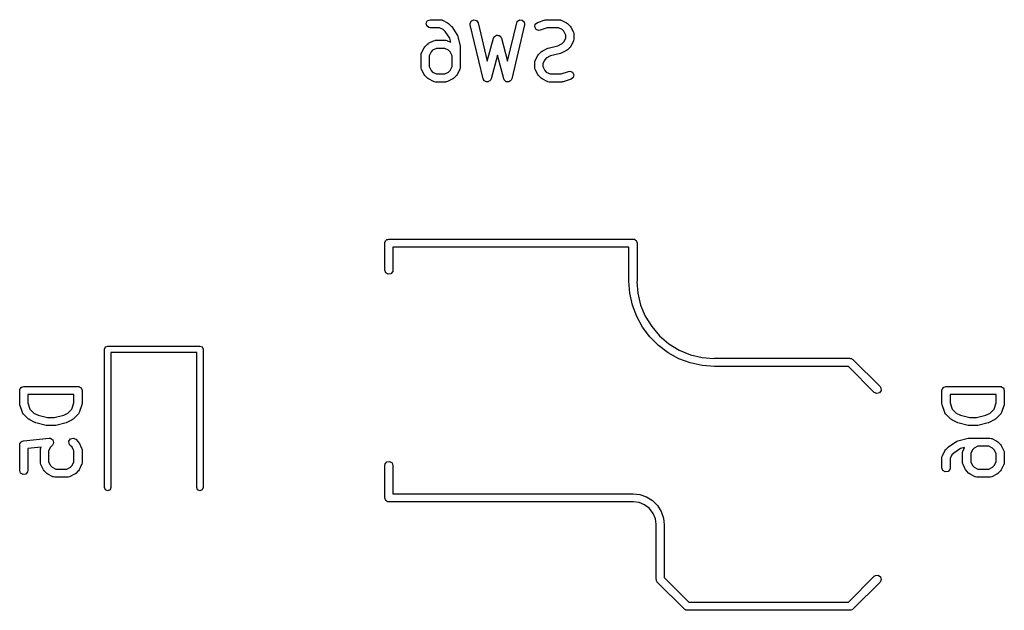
# Model space of a CAD drawing. Extents: x 3.18 to 10.88, y -3.25 to -0.52.
# Tile 22 of 52: x 6.07 to 6.78, y -1.25 to -0.82. Entities that reach past the tile are written whole.
import ezdxf

# ---------------------------------------------------------------- set-up
doc = ezdxf.new("R2010")
doc.units = 0
doc.header["$MEASUREMENT"] = 0
doc.layers.add('BLACK', color=7, linetype='CONTINUOUS')

msp = doc.modelspace()

# ---------------------------------------------------------------- linework, layer by layer
at = {"layer": 'BLACK', "linetype": 'CONTINUOUS'}
for p, q in [((6.36075, -0.819462), (6.36176, -0.817713)), ((6.3611, -0.821452), (6.36075, -0.819462)), ((6.36264, -0.82275), (6.3611, -0.821452)), ((6.36176, -0.817713), (6.36365, -0.817022)), ((6.36365, -0.817022), (6.37115, -0.817022)), ((6.37115, -0.817022), (6.37216, -0.8172)), ((6.37216, -0.8172), (6.3723, -0.817314)), ((6.3723, -0.817314), (6.37247, -0.817334)), ((6.37247, -0.817334), (6.37622, -0.819209)), ((6.37622, -0.819209), (6.37693, -0.819735)), ((6.37693, -0.819735), (6.37699, -0.819762)), ((6.37699, -0.819762), (6.37887, -0.821637)), ((6.37887, -0.821637), (6.37912, -0.822005)), ((6.39259, -0.819635), (6.3935, -0.817829)), ((6.39265, -0.820659), (6.39259, -0.819635)), ((6.40203, -0.860029), (6.39265, -0.820659)), ((6.3935, -0.817829), (6.39535, -0.817028)), ((6.39535, -0.817028), (6.39729, -0.817605)), ((6.39729, -0.817605), (6.3984, -0.819291)), ((6.3984, -0.819291), (6.40506, -0.847278)), ((6.41974, -0.847278), (6.4264, -0.819291)), ((6.43214, -0.820659), (6.42277, -0.860029)), ((6.4264, -0.819291), (6.42681, -0.81835)), ((6.42681, -0.81835), (6.42843, -0.817146)), ((6.42843, -0.817146), (6.43044, -0.817265)), ((6.43044, -0.817265), (6.43191, -0.818653)), ((6.43191, -0.818653), (6.43214, -0.820659)), ((6.43947, -0.822283), (6.43988, -0.820304)), ((6.43988, -0.820304), (6.44146, -0.819049)), ((6.44146, -0.819049), (6.44709, -0.817174)), ((6.44709, -0.817174), (6.44796, -0.817044)), ((6.44796, -0.817044), (6.44802, -0.817022)), ((6.44802, -0.817022), (6.45739, -0.817022)), ((6.45739, -0.817022), (6.4584, -0.8172)), ((6.4584, -0.8172), (6.45854, -0.817314)), ((6.45854, -0.817314), (6.45871, -0.817334)), ((6.45871, -0.817334), (6.46246, -0.819209)), ((6.46246, -0.819209), (6.46317, -0.819735)), ((6.46317, -0.819735), (6.46323, -0.819762)), ((6.46323, -0.819762), (6.46511, -0.821637)), ((6.46511, -0.821637), (6.46561, -0.82236)), ((6.36365, -0.822928), (6.36264, -0.82275)), ((6.37046, -0.822928), (6.36365, -0.822928)), ((6.37315, -0.824277), (6.37046, -0.822928)), ((6.37448, -0.825606), (6.37315, -0.824277)), ((6.37779, -0.830561), (6.37448, -0.825606)), ((6.37912, -0.822005), (6.37923, -0.822087)), ((6.37923, -0.822087), (6.38298, -0.827711)), ((6.38298, -0.827711), (6.38338, -0.828619)), ((6.38338, -0.828619), (6.38339, -0.828633)), ((6.38339, -0.828633), (6.38527, -0.836132)), ((6.41031, -0.829133), (6.41101, -0.828811)), ((6.41101, -0.828811), (6.41163, -0.828373)), ((6.41163, -0.828373), (6.4119, -0.828396)), ((6.4119, -0.828396), (6.41214, -0.828282)), ((6.41214, -0.828282), (6.41288, -0.828481)), ((6.41288, -0.828481), (6.41364, -0.828546)), ((6.41364, -0.828546), (6.41383, -0.828737)), ((6.41383, -0.828737), (6.41409, -0.828807)), ((6.41409, -0.828807), (6.41453, -0.829433)), ((6.44044, -0.824059), (6.43947, -0.822283)), ((6.44231, -0.824802), (6.44044, -0.824059)), ((6.44333, -0.824651), (6.44231, -0.824802)), ((6.4485, -0.822928), (6.44333, -0.824651)), ((6.4567, -0.822928), (6.4485, -0.822928)), ((6.45939, -0.824277), (6.4567, -0.822928)), ((6.46059, -0.825474), (6.45939, -0.824277)), ((6.46194, -0.828171), (6.46059, -0.825474)), ((6.46194, -0.830527), (6.46194, -0.828171)), ((6.46561, -0.82236), (6.46566, -0.822404)), ((6.46566, -0.822404), (6.46753, -0.826154)), ((6.46753, -0.826154), (6.46783, -0.827137)), ((6.46783, -0.827137), (6.46778, -0.827308)), ((6.46778, -0.827308), (6.46784, -0.827474)), ((6.46784, -0.827474), (6.46784, -0.831224)), ((6.35969, -0.836635), (6.36157, -0.83476)), ((6.36157, -0.83476), (6.36229, -0.834254)), ((6.36229, -0.834254), (6.36233, -0.834207)), ((6.36233, -0.834207), (6.36608, -0.832332)), ((6.36608, -0.832332), (6.36707, -0.83204)), ((6.36707, -0.83204), (6.36724, -0.832081)), ((6.36724, -0.832081), (6.3674, -0.832021)), ((6.3674, -0.832021), (6.3749, -0.832021)), ((6.3749, -0.832021), (6.37591, -0.832199)), ((6.37591, -0.832199), (6.37605, -0.832312)), ((6.37605, -0.832312), (6.37622, -0.832332)), ((6.37622, -0.832332), (6.37852, -0.833479)), ((6.37852, -0.833479), (6.37779, -0.830561)), ((6.40506, -0.847278), (6.40955, -0.830463)), ((6.40955, -0.830463), (6.40998, -0.829533)), ((6.40998, -0.829533), (6.4102, -0.829378)), ((6.4102, -0.829378), (6.41031, -0.829133)), ((6.41453, -0.829433), (6.41507, -0.829973)), ((6.41507, -0.829973), (6.4151, -0.830242)), ((6.4151, -0.830242), (6.41525, -0.830463)), ((6.41525, -0.830463), (6.41974, -0.847278)), ((6.44918, -0.837733), (6.45636, -0.835937)), ((6.45636, -0.835937), (6.45939, -0.834421)), ((6.45939, -0.834421), (6.46059, -0.833224)), ((6.46059, -0.833224), (6.46194, -0.830527)), ((6.46753, -0.832544), (6.46566, -0.836294)), ((6.46755, -0.832369), (6.46753, -0.832544)), ((6.46767, -0.832234), (6.46755, -0.832369)), ((6.46784, -0.831224), (6.46767, -0.832234)), ((6.35695, -0.842472), (6.35713, -0.841462)), ((6.35695, -0.851846), (6.35695, -0.842472)), ((6.35713, -0.841462), (6.35724, -0.841327)), ((6.35724, -0.841327), (6.35726, -0.841152)), ((6.35726, -0.841152), (6.35914, -0.837402)), ((6.35914, -0.837402), (6.35966, -0.836693)), ((6.35966, -0.836693), (6.35969, -0.836635)), ((6.36421, -0.840472), (6.36286, -0.843169)), ((6.36286, -0.843169), (6.36286, -0.851149)), ((6.3654, -0.839275), (6.36421, -0.840472)), ((6.3681, -0.837926), (6.3654, -0.839275)), ((6.37421, -0.837926), (6.3681, -0.837926)), ((6.3769, -0.839275), (6.37421, -0.837926)), ((6.3781, -0.840472), (6.3769, -0.839275)), ((6.37945, -0.843169), (6.3781, -0.840472)), ((6.37945, -0.851149), (6.37945, -0.843169)), ((6.38527, -0.836132), (6.38531, -0.83672)), ((6.38531, -0.83672), (6.38535, -0.836848)), ((6.38535, -0.836848), (6.38535, -0.851846)), ((6.4124, -0.842684), (6.40775, -0.860106)), ((6.41704, -0.860106), (6.4124, -0.842684)), ((6.43975, -0.846776), (6.44163, -0.843027)), ((6.44163, -0.843027), (6.44215, -0.842318)), ((6.44215, -0.842318), (6.44218, -0.842259)), ((6.44218, -0.842259), (6.44406, -0.840384)), ((6.44406, -0.840384), (6.44478, -0.839878)), ((6.44478, -0.839878), (6.44482, -0.839831)), ((6.44482, -0.839831), (6.44857, -0.837957)), ((6.44857, -0.837957), (6.44906, -0.837811)), ((6.44906, -0.837811), (6.44918, -0.837733)), ((6.45811, -0.841587), (6.45092, -0.843384)), ((6.45822, -0.841509), (6.45811, -0.841587)), ((6.45871, -0.841364), (6.45822, -0.841509)), ((6.46246, -0.839489), (6.45871, -0.841364)), ((6.46251, -0.839442), (6.46246, -0.839489)), ((6.46323, -0.838936), (6.46251, -0.839442)), ((6.46511, -0.837061), (6.46323, -0.838936)), ((6.46513, -0.837003), (6.46511, -0.837061)), ((6.46566, -0.836294), (6.46513, -0.837003)), ((6.43944, -0.848097), (6.43962, -0.847087)), ((6.43944, -0.851846), (6.43944, -0.848097)), ((6.43962, -0.847087), (6.43973, -0.846951)), ((6.43973, -0.846951), (6.43975, -0.846776)), ((6.4467, -0.846096), (6.44535, -0.848794)), ((6.44535, -0.848794), (6.44535, -0.851149)), ((6.44789, -0.844899), (6.4467, -0.846096)), ((6.45092, -0.843384), (6.44789, -0.844899)), ((6.35701, -0.852012), (6.35695, -0.851846)), ((6.35697, -0.852184), (6.35701, -0.852012)), ((6.35726, -0.853167), (6.35697, -0.852184)), ((6.35914, -0.856916), (6.35726, -0.853167)), ((6.35919, -0.856961), (6.35914, -0.856916)), ((6.35969, -0.857684), (6.35919, -0.856961)), ((6.36286, -0.851149), (6.36421, -0.853847)), ((6.36421, -0.853847), (6.3654, -0.855044)), ((6.3654, -0.855044), (6.3681, -0.856392)), ((6.3681, -0.856392), (6.37421, -0.856392)), ((6.37421, -0.856392), (6.3769, -0.855044)), ((6.3769, -0.855044), (6.3781, -0.853847)), ((6.3781, -0.853847), (6.37945, -0.851149)), ((6.38317, -0.856916), (6.38264, -0.857625)), ((6.38504, -0.853167), (6.38317, -0.856916)), ((6.38506, -0.852991), (6.38504, -0.853167)), ((6.38518, -0.852856), (6.38506, -0.852991)), ((6.38535, -0.851846), (6.38518, -0.852856)), ((6.4395, -0.852012), (6.43944, -0.851846)), ((6.43946, -0.852184), (6.4395, -0.852012)), ((6.43975, -0.853167), (6.43946, -0.852184)), ((6.44163, -0.856916), (6.43975, -0.853167)), ((6.44168, -0.856961), (6.44163, -0.856916)), ((6.44218, -0.857684), (6.44168, -0.856961)), ((6.44535, -0.851149), (6.4467, -0.853847)), ((6.4467, -0.853847), (6.44789, -0.855044)), ((6.44789, -0.855044), (6.45059, -0.856392)), ((6.45059, -0.856392), (6.45879, -0.856392)), ((6.45879, -0.856392), (6.46396, -0.854669)), ((6.46396, -0.854669), (6.46497, -0.854519)), ((6.46497, -0.854519), (6.46685, -0.855261)), ((6.46685, -0.855261), (6.46781, -0.857037)), ((6.46781, -0.857037), (6.46741, -0.859016)), ((6.36157, -0.859558), (6.35969, -0.857684)), ((6.36162, -0.859586), (6.36157, -0.859558)), ((6.36233, -0.860111), (6.36162, -0.859586)), ((6.36608, -0.861986), (6.36233, -0.860111)), ((6.36626, -0.862006), (6.36608, -0.861986)), ((6.36639, -0.86212), (6.36626, -0.862006)), ((6.3674, -0.862298), (6.36639, -0.86212)), ((6.3749, -0.862298), (6.3674, -0.862298)), ((6.37507, -0.862238), (6.3749, -0.862298)), ((6.37524, -0.862279), (6.37507, -0.862238)), ((6.37622, -0.861986), (6.37524, -0.862279)), ((6.37997, -0.860111), (6.37622, -0.861986)), ((6.38002, -0.860065), (6.37997, -0.860111)), ((6.38074, -0.859558), (6.38002, -0.860065)), ((6.38262, -0.857684), (6.38074, -0.859558)), ((6.38264, -0.857625), (6.38262, -0.857684)), ((6.4022, -0.860288), (6.40203, -0.860029)), ((6.40222, -0.860596), (6.4022, -0.860288)), ((6.40274, -0.861109), (6.40222, -0.860596)), ((6.40314, -0.861716), (6.40274, -0.861109)), ((6.40344, -0.861804), (6.40314, -0.861716)), ((6.40365, -0.862023), (6.40344, -0.861804)), ((6.40438, -0.862085), (6.40365, -0.862023)), ((6.40507, -0.862293), (6.40438, -0.862085)), ((6.40536, -0.86217), (6.40507, -0.862293)), ((6.40567, -0.862196), (6.40536, -0.86217)), ((6.40626, -0.861779), (6.40567, -0.862196)), ((6.40693, -0.861491), (6.40626, -0.861779)), ((6.40707, -0.861214), (6.40693, -0.861491)), ((6.40732, -0.861036), (6.40707, -0.861214)), ((6.40775, -0.860106), (6.40732, -0.861036)), ((6.41722, -0.86036), (6.41704, -0.860106)), ((6.41726, -0.860668), (6.41722, -0.86036)), ((6.41779, -0.861167), (6.41726, -0.860668)), ((6.4182, -0.861762), (6.41779, -0.861167)), ((6.4185, -0.861842), (6.4182, -0.861762)), ((6.41873, -0.862055), (6.4185, -0.861842)), ((6.41945, -0.862098), (6.41873, -0.862055)), ((6.42015, -0.862287), (6.41945, -0.862098)), ((6.42043, -0.862156), (6.42015, -0.862287)), ((6.42074, -0.862175), (6.42043, -0.862156)), ((6.42132, -0.861742), (6.42074, -0.862175)), ((6.42198, -0.861436), (6.42132, -0.861742)), ((6.42211, -0.861155), (6.42198, -0.861436)), ((6.42236, -0.86097), (6.42211, -0.861155)), ((6.42277, -0.860029), (6.42236, -0.86097)), ((6.44406, -0.859558), (6.44218, -0.857684)), ((6.44411, -0.859586), (6.44406, -0.859558)), ((6.44482, -0.860111), (6.44411, -0.859586)), ((6.44857, -0.861986), (6.44482, -0.860111)), ((6.44875, -0.862006), (6.44857, -0.861986)), ((6.44888, -0.86212), (6.44875, -0.862006)), ((6.44989, -0.862298), (6.44888, -0.86212)), ((6.45927, -0.862298), (6.44989, -0.862298)), ((6.45933, -0.862276), (6.45927, -0.862298)), ((6.4602, -0.862146), (6.45933, -0.862276)), ((6.46583, -0.860272), (6.4602, -0.862146)), ((6.46741, -0.859016), (6.46583, -0.860272)), ((6.33071, -0.97933), (6.33077, -0.978947)), ((6.33075, -0.978818), (6.33082, -0.978704)), ((6.33077, -0.978947), (6.33075, -0.978818)), ((6.33082, -0.978704), (6.33088, -0.97832)), ((6.33088, -0.97832), (6.33138, -0.977733)), ((6.33138, -0.977733), (6.33176, -0.977068)), ((6.33176, -0.977068), (6.33201, -0.976977)), ((6.33201, -0.976977), (6.33218, -0.976773)), ((6.33218, -0.976773), (6.33294, -0.97664)), ((6.33294, -0.97664), (6.33366, -0.976378)), ((6.33366, -0.976378), (6.51082, -0.976378)), ((6.51082, -0.976378), (6.51121, -0.976445)), ((6.51121, -0.976445), (6.51134, -0.976422)), ((6.51134, -0.976422), (6.51145, -0.976488)), ((6.51145, -0.976488), (6.51183, -0.976556)), ((6.51183, -0.976556), (6.51242, -0.977049)), ((6.51242, -0.977049), (6.51309, -0.977432)), ((6.51309, -0.977432), (6.51318, -0.977683)), ((6.51318, -0.977683), (6.51338, -0.977854)), ((6.51338, -0.977854), (6.51351, -0.978609)), ((6.51351, -0.978609), (6.51378, -0.97933)), ((6.33071, -0.999015), (6.33071, -0.97933)), ((6.50787, -0.982283), (6.33661, -0.982283)), ((6.33661, -0.982283), (6.33661, -0.999015)), ((6.50787, -1.00689), (6.50787, -0.982283)), ((6.51378, -0.97933), (6.51378, -1.00689)), ((6.3314, -1.00091), (6.33071, -0.999015)), ((6.33643, -1.00003), (6.33513, -1.00157)), ((6.33661, -0.999015), (6.33643, -1.00003)), ((6.33315, -1.00192), (6.3314, -1.00091)), ((6.33513, -1.00157), (6.33315, -1.00192)), ((6.5085, -1.01571), (6.50787, -1.00689)), ((6.50787, -1.00689), (6.50787, -1.00689)), ((6.51378, -1.00689), (6.51366, -1.00757)), ((6.51366, -1.00757), (6.5143, -1.01569)), ((6.51038, -1.02436), (6.5085, -1.01571)), ((6.5143, -1.01569), (6.51636, -1.02428)), ((6.51347, -1.03265), (6.51038, -1.02436)), ((6.51636, -1.02428), (6.51974, -1.03244)), ((6.51771, -1.04041), (6.51347, -1.03265)), ((6.51974, -1.03244), (6.52435, -1.03997)), ((6.52302, -1.0475), (6.51771, -1.04041)), ((6.52435, -1.03997), (6.53009, -1.04668)), ((6.52927, -1.05375), (6.52302, -1.0475)), ((6.53009, -1.04668), (6.5368, -1.05242)), ((6.12723, -1.05643), (6.12792, -1.05476)), ((6.12723, -1.15682), (6.12723, -1.05643)), ((6.12792, -1.05476), (6.12959, -1.05407)), ((6.12959, -1.05407), (6.19652, -1.05407)), ((6.19652, -1.05407), (6.19819, -1.05476)), ((6.19819, -1.05476), (6.19888, -1.05643)), ((6.19888, -1.05643), (6.19888, -1.15682)), ((6.53635, -1.05905), (6.52927, -1.05375)), ((6.5368, -1.05242), (6.54433, -1.05703)), ((6.54433, -1.05703), (6.55249, -1.06041)), ((6.19416, -1.05879), (6.13195, -1.05879)), ((6.13195, -1.05879), (6.13195, -1.15682)), ((6.19416, -1.15682), (6.19416, -1.05879)), ((6.54412, -1.06329), (6.53635, -1.05905)), ((6.55241, -1.06639), (6.54412, -1.06329)), ((6.55249, -1.06041), (6.56108, -1.06247)), ((6.56108, -1.06247), (6.56945, -1.06313)), ((6.56945, -1.06313), (6.56988, -1.06299)), ((6.56988, -1.06299), (6.6683, -1.06299)), ((6.6683, -1.06299), (6.66848, -1.06302)), ((6.66848, -1.06302), (6.66856, -1.063)), ((6.66856, -1.063), (6.66868, -1.06306)), ((6.66868, -1.06306), (6.66931, -1.06317)), ((6.66931, -1.06317), (6.66981, -1.06358)), ((6.66981, -1.06358), (6.67039, -1.06386)), ((6.67039, -1.06386), (6.69008, -1.08354)), ((6.56105, -1.06827), (6.55241, -1.06639)), ((6.56988, -1.0689), (6.56105, -1.06827)), ((6.66708, -1.0689), (6.56988, -1.0689)), ((6.6859, -1.08772), (6.66708, -1.0689)), ((6.06571, -1.08643), (6.06578, -1.08604)), ((6.06575, -1.08591), (6.06582, -1.0858)), ((6.06578, -1.08604), (6.06575, -1.08591)), ((6.06582, -1.0858), (6.06589, -1.08542)), ((6.06589, -1.08542), (6.06638, -1.08483)), ((6.06638, -1.08483), (6.06676, -1.08416)), ((6.06676, -1.08416), (6.06701, -1.08407)), ((6.06701, -1.08407), (6.06718, -1.08387)), ((6.06718, -1.08387), (6.06794, -1.08374)), ((6.06794, -1.08374), (6.06866, -1.08347)), ((6.06866, -1.08347), (6.10803, -1.08347)), ((6.10803, -1.08347), (6.10841, -1.08354)), ((6.10841, -1.08354), (6.10854, -1.08352)), ((6.10854, -1.08352), (6.10866, -1.08358)), ((6.10866, -1.08358), (6.10904, -1.08365)), ((6.10904, -1.08365), (6.10963, -1.08414)), ((6.10963, -1.08414), (6.11029, -1.08453)), ((6.11029, -1.08453), (6.11038, -1.08478)), ((6.11038, -1.08478), (6.11059, -1.08495)), ((6.11059, -1.08495), (6.11072, -1.08571)), ((6.11072, -1.08571), (6.11098, -1.08643)), ((6.69008, -1.08354), (6.69067, -1.08438)), ((6.69067, -1.08438), (6.69084, -1.08639)), ((6.735, -1.08643), (6.73507, -1.08604)), ((6.73504, -1.08591), (6.73511, -1.0858)), ((6.73507, -1.08604), (6.73504, -1.08591)), ((6.73511, -1.0858), (6.73518, -1.08542)), ((6.73518, -1.08542), (6.73567, -1.08483)), ((6.73567, -1.08483), (6.73605, -1.08416)), ((6.73605, -1.08416), (6.7363, -1.08407)), ((6.7363, -1.08407), (6.73647, -1.08387)), ((6.73647, -1.08387), (6.73723, -1.08374)), ((6.73723, -1.08374), (6.73795, -1.08347)), ((6.73795, -1.08347), (6.77732, -1.08347)), ((6.77732, -1.08347), (6.77771, -1.08354)), ((6.77771, -1.08354), (6.77783, -1.08352)), ((6.77783, -1.08352), (6.77795, -1.08358)), ((6.77795, -1.08358), (6.77833, -1.08365)), ((6.77833, -1.08365), (6.77892, -1.08414)), ((6.77892, -1.08414), (6.77958, -1.08453)), ((6.77958, -1.08453), (6.77967, -1.08478)), ((6.77967, -1.08478), (6.77988, -1.08495)), ((6.77988, -1.08495), (6.78001, -1.08571)), ((6.78001, -1.08571), (6.78027, -1.08643)), ((6.06571, -1.0958), (6.06571, -1.08643)), ((6.07161, -1.08938), (6.07161, -1.09532)), ((6.10508, -1.08938), (6.07161, -1.08938)), ((6.10508, -1.09532), (6.10508, -1.08938)), ((6.11098, -1.08643), (6.11098, -1.0958)), ((6.68773, -1.08857), (6.6859, -1.08772)), ((6.68968, -1.08805), (6.68773, -1.08857)), ((6.69084, -1.08639), (6.68968, -1.08805)), ((6.735, -1.0958), (6.735, -1.08643)), ((6.7409, -1.08938), (6.7409, -1.09532)), ((6.77437, -1.08938), (6.7409, -1.08938)), ((6.77437, -1.09532), (6.77437, -1.08938)), ((6.78027, -1.08643), (6.78027, -1.0958)), ((6.06573, -1.09586), (6.06571, -1.0958)), ((6.06586, -1.09673), (6.06573, -1.09586)), ((6.06773, -1.10236), (6.06586, -1.09673)), ((6.07161, -1.09532), (6.07312, -1.09983)), ((6.07312, -1.09983), (6.07603, -1.10275)), ((6.10066, -1.10275), (6.10357, -1.09983)), ((6.10357, -1.09983), (6.10508, -1.09532)), ((6.11083, -1.09673), (6.10896, -1.10236)), ((6.11098, -1.0958), (6.11083, -1.09667)), ((6.11083, -1.09667), (6.11083, -1.09673)), ((6.73502, -1.09586), (6.735, -1.0958)), ((6.73515, -1.09673), (6.73502, -1.09586)), ((6.73702, -1.10236), (6.73515, -1.09673)), ((6.7409, -1.09532), (6.74241, -1.09983)), ((6.74241, -1.09983), (6.74532, -1.10275)), ((6.76995, -1.10275), (6.77287, -1.09983)), ((6.77287, -1.09983), (6.77437, -1.09532)), ((6.78012, -1.09673), (6.77825, -1.10236)), ((6.78027, -1.0958), (6.78012, -1.09667)), ((6.78012, -1.09667), (6.78012, -1.09673)), ((6.06784, -1.1025), (6.06773, -1.10236)), ((6.06786, -1.10267), (6.06784, -1.1025)), ((6.06845, -1.10351), (6.06786, -1.10267)), ((6.0722, -1.10726), (6.06845, -1.10351)), ((6.07226, -1.10729), (6.0722, -1.10726)), ((6.07296, -1.10781), (6.07226, -1.10729)), ((6.07603, -1.10275), (6.07906, -1.10426)), ((6.07906, -1.10426), (6.0859, -1.10597)), ((6.0859, -1.10597), (6.09079, -1.10597)), ((6.09079, -1.10597), (6.09763, -1.10426)), ((6.09763, -1.10426), (6.10066, -1.10275)), ((6.10449, -1.10726), (6.10377, -1.10777)), ((6.10824, -1.10351), (6.10449, -1.10726)), ((6.10832, -1.10335), (6.10824, -1.10351)), ((6.10847, -1.10326), (6.10832, -1.10335)), ((6.10896, -1.10236), (6.10847, -1.10326)), ((6.73713, -1.1025), (6.73702, -1.10236)), ((6.73715, -1.10267), (6.73713, -1.1025)), ((6.73774, -1.10351), (6.73715, -1.10267)), ((6.74149, -1.10726), (6.73774, -1.10351)), ((6.74155, -1.10729), (6.74149, -1.10726)), ((6.74226, -1.10781), (6.74155, -1.10729)), ((6.74532, -1.10275), (6.74836, -1.10426)), ((6.74836, -1.10426), (6.75519, -1.10597)), ((6.75519, -1.10597), (6.76009, -1.10597)), ((6.76009, -1.10597), (6.76692, -1.10426)), ((6.76692, -1.10426), (6.76995, -1.10275)), ((6.77379, -1.10726), (6.77306, -1.10777)), ((6.77753, -1.10351), (6.77379, -1.10726)), ((6.77761, -1.10335), (6.77753, -1.10351)), ((6.77776, -1.10326), (6.77761, -1.10335)), ((6.77825, -1.10236), (6.77776, -1.10326)), ((6.07671, -1.10969), (6.07296, -1.10781)), ((6.07685, -1.10971), (6.07671, -1.10969)), ((6.07732, -1.10991), (6.07685, -1.10971)), ((6.08482, -1.11179), (6.07732, -1.10991)), ((6.08495, -1.11177), (6.08482, -1.11179)), ((6.08553, -1.11188), (6.08495, -1.11177)), ((6.09116, -1.11188), (6.08553, -1.11188)), ((6.09129, -1.11183), (6.09116, -1.11188)), ((6.09187, -1.11179), (6.09129, -1.11183)), ((6.09937, -1.10991), (6.09187, -1.11179)), ((6.09949, -1.10983), (6.09937, -1.10991)), ((6.09998, -1.10969), (6.09949, -1.10983)), ((6.10373, -1.10781), (6.09998, -1.10969)), ((6.10377, -1.10777), (6.10373, -1.10781)), ((6.746, -1.10969), (6.74226, -1.10781)), ((6.74614, -1.10971), (6.746, -1.10969)), ((6.74661, -1.10991), (6.74614, -1.10971)), ((6.75411, -1.11179), (6.74661, -1.10991)), ((6.75424, -1.11177), (6.75411, -1.11179)), ((6.75482, -1.11188), (6.75424, -1.11177)), ((6.76045, -1.11188), (6.75482, -1.11188)), ((6.76058, -1.11183), (6.76045, -1.11188)), ((6.76116, -1.11179), (6.76058, -1.11183)), ((6.76866, -1.10991), (6.76116, -1.11179)), ((6.76878, -1.10983), (6.76866, -1.10991)), ((6.76927, -1.10969), (6.76878, -1.10983)), ((6.77302, -1.10781), (6.76927, -1.10969)), ((6.77306, -1.10777), (6.77302, -1.10781)), ((6.06837, -1.12286), (6.08711, -1.12098)), ((6.08711, -1.12098), (6.08814, -1.12106)), ((6.08814, -1.12106), (6.08815, -1.12107)), ((6.08815, -1.12107), (6.08817, -1.12107)), ((6.08817, -1.12107), (6.08898, -1.12164)), ((6.08898, -1.12164), (6.08981, -1.1222)), ((6.10143, -1.12316), (6.10259, -1.1215)), ((6.10259, -1.1215), (6.10454, -1.12098)), ((6.10454, -1.12098), (6.10637, -1.12183)), ((6.10637, -1.12183), (6.10824, -1.12371)), ((6.74661, -1.12293), (6.75411, -1.12106)), ((6.75411, -1.12106), (6.7547, -1.12102)), ((6.7547, -1.12102), (6.75482, -1.12097)), ((6.75482, -1.12097), (6.76982, -1.12097)), ((6.76982, -1.12097), (6.77083, -1.12115)), ((6.77083, -1.12115), (6.77097, -1.12126)), ((6.77097, -1.12126), (6.77114, -1.12128)), ((6.77114, -1.12128), (6.77489, -1.12316)), ((6.06571, -1.1258), (6.06573, -1.12564)), ((6.06571, -1.14454), (6.06571, -1.1258)), ((6.06572, -1.12558), (6.06577, -1.12546)), ((6.06573, -1.12564), (6.06572, -1.12558)), ((6.06577, -1.12546), (6.06589, -1.12479)), ((6.06589, -1.12479), (6.06629, -1.12431)), ((6.06629, -1.12431), (6.06655, -1.12373)), ((6.06655, -1.12373), (6.06692, -1.12356)), ((6.06692, -1.12356), (6.06718, -1.12324)), ((6.06718, -1.12324), (6.0678, -1.12313)), ((6.0678, -1.12313), (6.06837, -1.12286)), ((6.08138, -1.12749), (6.07161, -1.12847)), ((6.07161, -1.12847), (6.07161, -1.14454)), ((6.08071, -1.12955), (6.08088, -1.12854)), ((6.08088, -1.12854), (6.081, -1.1284)), ((6.081, -1.1284), (6.08102, -1.12823)), ((6.08102, -1.12823), (6.08138, -1.12749)), ((6.08796, -1.12755), (6.08661, -1.13024)), ((6.0895, -1.12601), (6.08796, -1.12755)), ((6.08952, -1.12598), (6.0895, -1.12599)), ((6.0895, -1.12599), (6.0895, -1.12601)), ((6.08993, -1.12508), (6.08952, -1.12598)), ((6.08981, -1.1222), (6.08981, -1.12222)), ((6.08981, -1.12222), (6.08983, -1.12223)), ((6.08983, -1.12223), (6.09008, -1.12319)), ((6.09035, -1.12418), (6.08993, -1.12508)), ((6.09008, -1.12319), (6.09035, -1.12414)), ((6.09035, -1.12414), (6.09034, -1.12416)), ((6.09034, -1.12416), (6.09035, -1.12418)), ((6.1016, -1.12517), (6.10143, -1.12316)), ((6.10219, -1.12601), (6.1016, -1.12517)), ((6.10373, -1.12755), (6.10219, -1.12601)), ((6.10508, -1.13024), (6.10373, -1.12755)), ((6.10824, -1.12371), (6.10875, -1.12443)), ((6.10875, -1.12443), (6.1088, -1.12448)), ((6.1088, -1.12448), (6.11067, -1.12823)), ((6.11067, -1.12823), (6.11096, -1.12921)), ((6.73774, -1.12933), (6.73961, -1.12746)), ((6.73961, -1.12746), (6.73998, -1.1272)), ((6.73998, -1.1272), (6.74006, -1.12709)), ((6.74006, -1.12709), (6.74569, -1.12334)), ((6.74854, -1.12854), (6.74358, -1.13184)), ((6.74569, -1.12334), (6.7466, -1.12294)), ((6.7466, -1.12294), (6.74661, -1.12293)), ((6.75145, -1.12781), (6.74854, -1.12854)), ((6.75031, -1.1301), (6.75145, -1.12781)), ((6.75845, -1.12822), (6.75725, -1.12942)), ((6.76115, -1.12687), (6.75845, -1.12822)), ((6.76913, -1.12687), (6.76115, -1.12687)), ((6.77182, -1.12822), (6.76913, -1.12687)), ((6.77302, -1.12942), (6.77182, -1.12822)), ((6.77489, -1.12316), (6.7756, -1.12368)), ((6.7756, -1.12368), (6.77566, -1.12371)), ((6.77566, -1.12371), (6.77753, -1.12558)), ((6.77753, -1.12558), (6.77804, -1.12631)), ((6.77804, -1.12631), (6.77809, -1.12635)), ((6.77809, -1.12635), (6.77996, -1.1301)), ((6.08071, -1.13892), (6.08071, -1.12955)), ((6.08661, -1.13024), (6.08661, -1.13822)), ((6.10508, -1.13822), (6.10508, -1.13024)), ((6.11096, -1.12921), (6.11092, -1.12938)), ((6.11092, -1.12938), (6.11098, -1.12955)), ((6.11098, -1.12955), (6.11098, -1.13892)), ((6.735, -1.13517), (6.73518, -1.13416)), ((6.735, -1.14267), (6.735, -1.13517)), ((6.73518, -1.13416), (6.73529, -1.13402)), ((6.73529, -1.13402), (6.73531, -1.13385)), ((6.73531, -1.13385), (6.73719, -1.1301)), ((6.73719, -1.1301), (6.73771, -1.12939)), ((6.73771, -1.12939), (6.73774, -1.12933)), ((6.74225, -1.13317), (6.7409, -1.13587)), ((6.7409, -1.13587), (6.7409, -1.14267)), ((6.74358, -1.13184), (6.74225, -1.13317)), ((6.75, -1.13142), (6.75017, -1.13041)), ((6.75, -1.13892), (6.75, -1.13142)), ((6.75017, -1.13041), (6.75029, -1.13028)), ((6.75029, -1.13028), (6.75031, -1.1301)), ((6.75725, -1.12942), (6.7559, -1.13212)), ((6.7559, -1.13212), (6.7559, -1.13822)), ((6.77437, -1.13212), (6.77302, -1.12942)), ((6.77437, -1.13822), (6.77437, -1.13212)), ((6.77996, -1.1301), (6.78025, -1.13108)), ((6.78025, -1.13108), (6.78021, -1.13125)), ((6.78021, -1.13125), (6.78027, -1.13142)), ((6.78027, -1.13142), (6.78027, -1.13892)), ((6.08077, -1.13909), (6.08071, -1.13892)), ((6.08073, -1.13926), (6.08077, -1.13909)), ((6.08102, -1.14024), (6.08073, -1.13926)), ((6.08289, -1.14399), (6.08102, -1.14024)), ((6.08661, -1.13822), (6.08796, -1.14092)), ((6.08796, -1.14092), (6.08916, -1.14212)), ((6.08916, -1.14212), (6.09185, -1.14347)), ((6.09983, -1.14347), (6.10253, -1.14212)), ((6.10253, -1.14212), (6.10373, -1.14092)), ((6.10373, -1.14092), (6.10508, -1.13822)), ((6.11067, -1.14024), (6.1088, -1.14399)), ((6.11069, -1.14006), (6.11067, -1.14024)), ((6.11081, -1.13993), (6.11069, -1.14006)), ((6.11098, -1.13892), (6.11081, -1.13993)), ((6.33071, -1.14075), (6.33088, -1.13974)), ((6.33071, -1.16437), (6.33071, -1.14075)), ((6.33088, -1.13974), (6.33218, -1.13819)), ((6.33218, -1.13819), (6.33417, -1.13784)), ((6.33417, -1.13784), (6.33592, -1.13885)), ((6.33592, -1.13885), (6.33661, -1.14075)), ((6.33661, -1.14075), (6.33661, -1.16142)), ((6.73569, -1.14457), (6.735, -1.14267)), ((6.7409, -1.14267), (6.74073, -1.14368)), ((6.75006, -1.13909), (6.75, -1.13892)), ((6.75002, -1.13926), (6.75006, -1.13909)), ((6.75031, -1.14024), (6.75002, -1.13926)), ((6.75218, -1.14399), (6.75031, -1.14024)), ((6.7559, -1.13822), (6.75725, -1.14092)), ((6.75725, -1.14092), (6.75845, -1.14212)), ((6.75845, -1.14212), (6.76115, -1.14347)), ((6.76913, -1.14347), (6.77182, -1.14212)), ((6.77182, -1.14212), (6.77302, -1.14092)), ((6.77302, -1.14092), (6.77437, -1.13822)), ((6.77996, -1.14024), (6.77809, -1.14399)), ((6.77998, -1.14006), (6.77996, -1.14024)), ((6.7801, -1.13993), (6.77998, -1.14006)), ((6.78027, -1.13892), (6.7801, -1.13993)), ((6.0664, -1.14644), (6.06571, -1.14454)), ((6.06815, -1.14745), (6.0664, -1.14644)), ((6.07014, -1.1471), (6.06815, -1.14745)), ((6.07144, -1.14555), (6.07014, -1.1471)), ((6.07161, -1.14454), (6.07144, -1.14555)), ((6.08294, -1.14403), (6.08289, -1.14399)), ((6.08345, -1.14476), (6.08294, -1.14403)), ((6.08532, -1.14663), (6.08345, -1.14476)), ((6.08538, -1.14666), (6.08532, -1.14663)), ((6.08609, -1.14718), (6.08538, -1.14666)), ((6.08984, -1.14906), (6.08609, -1.14718)), ((6.09001, -1.14908), (6.08984, -1.14906)), ((6.09015, -1.14919), (6.09001, -1.14908)), ((6.09116, -1.14937), (6.09015, -1.14919)), ((6.10053, -1.14937), (6.09116, -1.14937)), ((6.09185, -1.14347), (6.09983, -1.14347)), ((6.1007, -1.14931), (6.10053, -1.14937)), ((6.10087, -1.14935), (6.1007, -1.14931)), ((6.10185, -1.14906), (6.10087, -1.14935)), ((6.1056, -1.14718), (6.10185, -1.14906)), ((6.10565, -1.14714), (6.1056, -1.14718)), ((6.10637, -1.14663), (6.10565, -1.14714)), ((6.10824, -1.14476), (6.10637, -1.14663)), ((6.10827, -1.1447), (6.10824, -1.14476)), ((6.1088, -1.14399), (6.10827, -1.1447)), ((6.73744, -1.14558), (6.73569, -1.14457)), ((6.73943, -1.14523), (6.73744, -1.14558)), ((6.74073, -1.14368), (6.73943, -1.14523)), ((6.75223, -1.14403), (6.75218, -1.14399)), ((6.75274, -1.14476), (6.75223, -1.14403)), ((6.75461, -1.14663), (6.75274, -1.14476)), ((6.75467, -1.14666), (6.75461, -1.14663)), ((6.75538, -1.14718), (6.75467, -1.14666)), ((6.75913, -1.14906), (6.75538, -1.14718)), ((6.7593, -1.14908), (6.75913, -1.14906)), ((6.75944, -1.14919), (6.7593, -1.14908)), ((6.76045, -1.14937), (6.75944, -1.14919)), ((6.76982, -1.14937), (6.76045, -1.14937)), ((6.76115, -1.14347), (6.76913, -1.14347)), ((6.76999, -1.14931), (6.76982, -1.14937)), ((6.77016, -1.14935), (6.76999, -1.14931)), ((6.77114, -1.14906), (6.77016, -1.14935)), ((6.77489, -1.14718), (6.77114, -1.14906)), ((6.77494, -1.14714), (6.77489, -1.14718)), ((6.77566, -1.14663), (6.77494, -1.14714)), ((6.77753, -1.14476), (6.77566, -1.14663)), ((6.77756, -1.1447), (6.77753, -1.14476)), ((6.77809, -1.14399), (6.77756, -1.1447)), ((6.12792, -1.15849), (6.12723, -1.15682)), ((6.13195, -1.15682), (6.13126, -1.15849)), ((6.19485, -1.15849), (6.19416, -1.15682)), ((6.19888, -1.15682), (6.19819, -1.15849)), ((6.12959, -1.15919), (6.12792, -1.15849)), ((6.13126, -1.15849), (6.12959, -1.15919)), ((6.19652, -1.15919), (6.19485, -1.15849)), ((6.19819, -1.15849), (6.19652, -1.15919)), ((6.33097, -1.16509), (6.33071, -1.16437)), ((6.33661, -1.16142), (6.51082, -1.16142)), ((6.51082, -1.16142), (6.51586, -1.16198)), ((6.51586, -1.16198), (6.52065, -1.16366)), ((6.52065, -1.16366), (6.52494, -1.16636)), ((6.3311, -1.16585), (6.33097, -1.16509)), ((6.33131, -1.16602), (6.3311, -1.16585)), ((6.3314, -1.16627), (6.33131, -1.16602)), ((6.33206, -1.16665), (6.3314, -1.16627)), ((6.33265, -1.16714), (6.33206, -1.16665)), ((6.33303, -1.16721), (6.33265, -1.16714)), ((6.33315, -1.16728), (6.33303, -1.16721)), ((6.33327, -1.16725), (6.33315, -1.16728)), ((6.33366, -1.16732), (6.33327, -1.16725)), ((6.51082, -1.16732), (6.33366, -1.16732)), ((6.51114, -1.16722), (6.51082, -1.16732)), ((6.51082, -1.16732), (6.51082, -1.16732)), ((6.51519, -1.16775), (6.51114, -1.16722)), ((6.51926, -1.16944), (6.51519, -1.16775)), ((6.52276, -1.17212), (6.51926, -1.16944)), ((6.52494, -1.16636), (6.52852, -1.16994)), ((6.52852, -1.16994), (6.53122, -1.17423)), ((6.52544, -1.17562), (6.52276, -1.17212)), ((6.52712, -1.17969), (6.52544, -1.17562)), ((6.53122, -1.17423), (6.53289, -1.17902)), ((6.53289, -1.17902), (6.53346, -1.18405)), ((6.52764, -1.18359), (6.52712, -1.17969)), ((6.52756, -1.18405), (6.52764, -1.18359)), ((6.52756, -1.22342), (6.52756, -1.18405)), ((6.53346, -1.18405), (6.53346, -1.18405)), ((6.53346, -1.18405), (6.53346, -1.2222)), ((6.66708, -1.24016), (6.6859, -1.22134)), ((6.6859, -1.22134), (6.68674, -1.22075)), ((6.68674, -1.22075), (6.68875, -1.22057)), ((6.68875, -1.22057), (6.69041, -1.22173)), ((6.69041, -1.22173), (6.69093, -1.22368)), ((6.52778, -1.22403), (6.52756, -1.22342)), ((6.52783, -1.22467), (6.52778, -1.22403)), ((6.5282, -1.2252), (6.52783, -1.22467)), ((6.52825, -1.22532), (6.5282, -1.2252)), ((6.52832, -1.22536), (6.52825, -1.22532)), ((6.52842, -1.22551), (6.52832, -1.22536)), ((6.54811, -1.2452), (6.52842, -1.22551)), ((6.53346, -1.2222), (6.55142, -1.24016)), ((6.69008, -1.22551), (6.67039, -1.2452)), ((6.69093, -1.22368), (6.69008, -1.22551)), ((6.55142, -1.24016), (6.66708, -1.24016)), ((6.54869, -1.24547), (6.54811, -1.2452)), ((6.54918, -1.24588), (6.54869, -1.24547)), ((6.54982, -1.246), (6.54918, -1.24588)), ((6.54994, -1.24605), (6.54982, -1.246)), ((6.55001, -1.24603), (6.54994, -1.24605)), ((6.55019, -1.24606), (6.55001, -1.24603)), ((6.6683, -1.24606), (6.55019, -1.24606)), ((6.66891, -1.24584), (6.6683, -1.24606)), ((6.66955, -1.24579), (6.66891, -1.24584)), ((6.67008, -1.24542), (6.66955, -1.24579)), ((6.6702, -1.24537), (6.67008, -1.24542)), ((6.67024, -1.2453), (6.6702, -1.24537)), ((6.67039, -1.2452), (6.67024, -1.2453))]:
    msp.add_line(p, q, dxfattribs=at)

doc.saveas('drawing.dxf')
